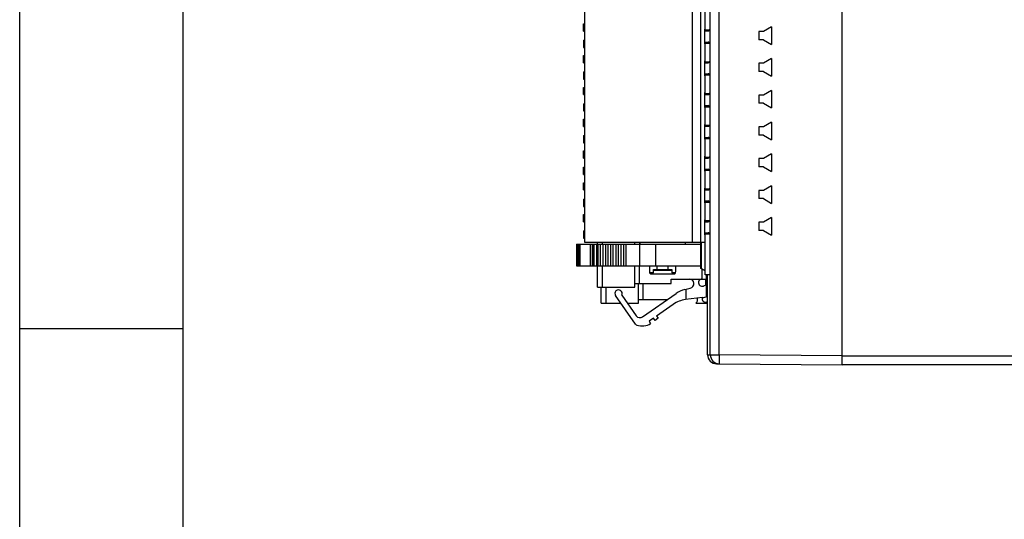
# Model space of a CAD drawing. Header units: millimetres. Extents: x 0 to 420, y 0 to 297.
# Tile 45 of 76: x 0 to 108, y 128 to 183. Entities that reach past the tile are written whole.
import ezdxf

# ---------------------------------------------------------------- set-up
doc = ezdxf.new("R2010")
doc.units = ezdxf.units.MM
doc.header["$LTSCALE"] = 23.1
doc.layers.get('0').update_dxf_attribs({"linetype": 'CONTINUOUS'})
doc.layers.add('03___PRT_ALL_CURVES', color=7, linetype='CONTINUOUS')
doc.layers.add('INTFCLR_139', color=7, linetype='CONTINUOUS')

msp = doc.modelspace()

# ---------------------------------------------------------------- linework, layer by layer
at = {"color": 2, "linetype": 'CONTINUOUS'}
for p, q in [((0, 0), (0, 297)), ((0, 148.5), (18, 148.5))]:
    msp.add_line(p, q, dxfattribs=at)
at = {"color": 7, "linetype": 'CONTINUOUS'}
for p, q in [((18, 6), (18, 291)), ((90.52194, 144.51542), (90.52194, 234.61542)), ((90.52239, 144.51542), (90.52239, 234.51542)), ((76.02239, 145.63327), (76.02239, 233.39757)), ((62.17194, 221.01542), (62.17194, 158.01542)), ((74.07194, 158.01542), (74.07194, 221.01542)), ((74.97194, 158.01542), (74.97194, 221.01542)), ((75.47194, 181.27542), (75.47194, 183.55542)), ((62.07194, 181.26542), (62.07194, 182.06542)), ((62.07194, 182.06542), (62.17194, 182.06542)), ((62.07194, 182.0484), (62.17194, 182.0484)), ((62.07194, 182.01436), (62.17194, 182.01436)), ((62.07194, 181.94627), (62.17194, 181.94627)), ((62.07194, 181.87819), (62.17194, 181.87819)), ((62.07194, 181.84415), (62.17194, 181.84415)), ((62.07194, 181.77606), (62.17194, 181.77606)), ((62.07194, 181.725), (62.17194, 181.725)), ((62.07194, 181.35053), (62.17194, 181.35053)), ((62.07194, 181.26542), (62.17194, 181.26542)), ((75.47194, 181.40305), (75.93073, 181.3938)), ((75.47194, 181.27542), (75.78932, 181.27542)), ((62.07194, 180.26542), (62.07194, 179.46542)), ((62.07194, 180.26542), (62.17194, 180.26542)), ((75.47194, 177.77542), (75.47194, 180.05542)), ((75.47194, 180.05542), (75.78932, 180.05542)), ((75.47194, 179.9278), (75.93073, 179.93705)), ((62.07194, 179.80585), (62.17194, 179.80585)), ((62.07194, 179.70372), (62.17194, 179.70372)), ((62.07194, 179.46542), (62.17194, 179.46542)), ((62.07194, 177.76542), (62.07194, 178.56542)), ((62.07194, 178.56542), (62.17194, 178.56542)), ((62.07194, 178.5484), (62.17194, 178.5484)), ((62.07194, 178.51436), (62.17194, 178.51436)), ((62.07194, 178.44627), (62.17194, 178.44627)), ((62.07194, 178.37819), (62.17194, 178.37819)), ((62.07194, 178.34415), (62.17194, 178.34415)), ((62.07194, 178.27606), (62.17194, 178.27606)), ((62.07194, 178.225), (62.17194, 178.225)), ((62.07194, 177.85053), (62.17194, 177.85053)), ((62.07194, 177.76542), (62.17194, 177.76542)), ((75.47194, 177.90305), (75.93073, 177.8938)), ((75.47194, 177.77542), (75.78932, 177.77542)), ((62.07194, 176.76542), (62.07194, 175.96542)), ((62.07194, 176.76542), (62.17194, 176.76542)), ((62.07194, 176.7484), (62.17194, 176.7484)), ((62.07194, 176.69734), (62.17194, 176.69734)), ((62.07194, 176.62925), (62.17194, 176.62925)), ((62.07194, 176.57819), (62.17194, 176.57819)), ((62.07194, 176.52712), (62.17194, 176.52712)), ((62.07194, 176.47606), (62.17194, 176.47606)), ((62.07194, 176.45904), (62.17194, 176.45904)), ((62.17194, 176.40798), (62.07194, 176.40798)), ((62.07194, 176.35691), (62.17194, 176.35691)), ((62.07194, 176.27181), (62.17194, 176.27181)), ((62.07194, 176.1867), (62.17194, 176.1867)), ((62.07194, 176.10159), (62.17194, 176.10159)), ((62.07194, 176.03351), (62.17194, 176.03351)), ((62.07194, 175.98244), (62.17194, 175.98244)), ((62.07194, 175.96542), (62.17194, 175.96542)), ((75.47194, 174.27542), (75.47194, 176.55542)), ((75.47194, 176.55542), (75.78932, 176.55542)), ((75.47194, 176.4278), (75.93073, 176.43705)), ((62.07194, 174.26542), (62.07194, 175.06542)), ((62.07194, 175.06542), (62.17194, 175.06542)), ((62.07194, 175.0484), (62.17194, 175.0484)), ((62.07194, 175.01436), (62.17194, 175.01436)), ((62.07194, 174.94627), (62.17194, 174.94627)), ((62.07194, 174.87819), (62.17194, 174.87819)), ((62.07194, 174.84415), (62.17194, 174.84415)), ((62.07194, 174.77606), (62.17194, 174.77606)), ((62.07194, 174.725), (62.17194, 174.725)), ((62.07194, 174.35053), (62.17194, 174.35053)), ((62.07194, 174.26542), (62.17194, 174.26542)), ((75.47194, 174.40305), (75.93073, 174.3938)), ((75.47194, 174.27542), (75.78932, 174.27542)), ((62.07194, 173.26542), (62.07194, 172.46542)), ((62.07194, 173.26542), (62.17194, 173.26542)), ((62.07194, 173.2484), (62.17194, 173.2484)), ((62.07194, 173.19734), (62.17194, 173.19734)), ((62.07194, 173.14627), (62.17194, 173.14627)), ((62.07194, 173.06117), (62.17194, 173.06117)), ((62.07194, 173.0101), (62.17194, 173.0101)), ((62.07194, 172.94202), (62.17194, 172.94202)), ((62.07194, 172.89095), (62.17194, 172.89095)), ((62.07194, 172.87393), (62.17194, 172.87393)), ((62.07194, 172.85691), (62.17194, 172.85691)), ((62.07194, 172.80585), (62.17194, 172.80585)), ((62.07194, 172.72074), (62.17194, 172.72074)), ((62.07194, 172.66968), (62.17194, 172.66968)), ((62.07194, 172.58457), (62.17194, 172.58457)), ((62.07194, 172.53351), (62.17194, 172.53351)), ((62.07194, 172.48244), (62.17194, 172.48244)), ((62.07194, 172.46542), (62.17194, 172.46542)), ((75.47194, 170.77542), (75.47194, 173.05542)), ((75.47194, 173.05542), (75.78932, 173.05542)), ((75.47194, 172.9278), (75.93073, 172.93705)), ((62.07194, 170.76542), (62.07194, 171.56542)), ((62.07194, 171.56542), (62.17194, 171.56542)), ((62.07194, 171.5484), (62.17194, 171.5484)), ((62.07194, 171.51436), (62.17194, 171.51436)), ((62.07194, 171.44627), (62.17194, 171.44627)), ((62.07194, 171.37819), (62.17194, 171.37819)), ((62.07194, 171.34415), (62.17194, 171.34415)), ((62.07194, 171.27606), (62.17194, 171.27606)), ((62.07194, 171.225), (62.17194, 171.225)), ((62.07194, 171.17393), (62.17194, 171.17393)), ((62.07194, 171.13989), (62.17194, 171.13989)), ((62.07194, 171.08883), (62.17194, 171.08883)), ((62.07194, 171.02074), (62.17194, 171.02074)), ((62.07194, 170.95266), (62.17194, 170.95266)), ((62.17194, 170.90159), (62.07194, 170.90159)), ((62.07194, 170.85053), (62.17194, 170.85053)), ((62.07194, 170.81649), (62.17194, 170.81649)), ((62.07194, 170.78244), (62.17194, 170.78244)), ((62.07194, 170.76542), (62.17194, 170.76542)), ((75.47194, 170.90305), (75.93073, 170.8938)), ((75.47194, 170.77542), (75.78932, 170.77542)), ((62.07194, 169.76542), (62.07194, 168.96542)), ((62.07194, 169.76542), (62.17194, 169.76542)), ((62.07194, 169.7484), (62.17194, 169.7484)), ((62.07194, 169.69734), (62.17194, 169.69734)), ((62.07194, 169.64627), (62.17194, 169.64627)), ((62.07194, 169.57819), (62.17194, 169.57819)), ((62.07194, 169.52712), (62.17194, 169.52712)), ((62.07194, 169.44202), (62.17194, 169.44202)), ((62.07194, 169.28883), (62.17194, 169.28883)), ((62.07194, 169.20372), (62.17194, 169.20372)), ((62.07194, 169.15266), (62.17194, 169.15266)), ((75.47194, 167.27542), (75.47194, 169.55542)), ((75.47194, 169.55542), (75.78932, 169.55542)), ((75.47194, 169.4278), (75.93073, 169.43705)), ((62.07194, 169.08457), (62.17194, 169.08457)), ((62.07194, 169.03351), (62.17194, 169.03351)), ((62.07194, 168.98244), (62.17194, 168.98244)), ((62.07194, 168.96542), (62.17194, 168.96542)), ((62.07194, 167.26542), (62.07194, 168.06542)), ((62.07194, 168.06542), (62.17194, 168.06542)), ((62.07194, 168.0484), (62.17194, 168.0484)), ((62.07194, 168.01436), (62.17194, 168.01436)), ((62.07194, 167.94627), (62.17194, 167.94627)), ((62.07194, 167.87819), (62.17194, 167.87819)), ((62.07194, 167.84415), (62.17194, 167.84415)), ((62.07194, 167.77606), (62.17194, 167.77606)), ((62.07194, 167.725), (62.17194, 167.725)), ((62.07194, 167.67393), (62.17194, 167.67393)), ((62.07194, 167.63989), (62.17194, 167.63989)), ((62.07194, 167.58883), (62.17194, 167.58883)), ((62.07194, 167.52074), (62.17194, 167.52074)), ((62.07194, 167.45266), (62.17194, 167.45266)), ((62.17194, 167.40159), (62.07194, 167.40159)), ((62.07194, 167.35053), (62.17194, 167.35053)), ((62.07194, 167.31649), (62.17194, 167.31649)), ((62.07194, 167.28244), (62.17194, 167.28244)), ((62.07194, 167.26542), (62.17194, 167.26542)), ((75.47194, 167.40305), (75.93073, 167.3938)), ((75.47194, 167.27542), (75.78932, 167.27542)), ((62.07194, 165.46542), (62.07194, 166.26542)), ((62.07194, 166.26542), (62.17194, 166.26542)), ((62.07194, 166.2484), (62.17194, 166.2484)), ((62.07194, 166.21436), (62.17194, 166.21436)), ((62.07194, 166.14627), (62.17194, 166.14627)), ((62.07194, 166.07819), (62.17194, 166.07819)), ((62.07194, 166.04415), (62.17194, 166.04415)), ((62.07194, 165.97606), (62.17194, 165.97606)), ((62.07194, 165.925), (62.17194, 165.925)), ((75.47194, 163.77542), (75.47194, 166.05542)), ((75.47194, 166.05542), (75.78932, 166.05542)), ((75.47194, 165.9278), (75.93073, 165.93705)), ((62.07194, 165.55053), (62.17194, 165.55053)), ((62.07194, 165.46542), (62.17194, 165.46542)), ((62.07194, 163.76542), (62.07194, 164.56542)), ((62.07194, 164.56542), (62.17194, 164.56542)), ((62.07194, 164.5484), (62.17194, 164.5484)), ((62.07194, 164.51436), (62.17194, 164.51436)), ((62.07194, 164.44627), (62.17194, 164.44627)), ((62.07194, 164.37819), (62.17194, 164.37819)), ((62.07194, 164.34415), (62.17194, 164.34415)), ((62.07194, 164.27606), (62.17194, 164.27606)), ((62.07194, 164.225), (62.17194, 164.225)), ((62.07194, 164.17393), (62.17194, 164.17393)), ((62.07194, 164.13989), (62.17194, 164.13989)), ((62.07194, 164.08883), (62.17194, 164.08883)), ((62.07194, 164.02074), (62.17194, 164.02074)), ((62.07194, 163.95266), (62.17194, 163.95266)), ((62.17194, 163.90159), (62.07194, 163.90159)), ((62.07194, 163.85053), (62.17194, 163.85053)), ((62.07194, 163.81649), (62.17194, 163.81649)), ((62.07194, 163.78244), (62.17194, 163.78244)), ((62.07194, 163.76542), (62.17194, 163.76542)), ((75.47194, 163.90305), (75.93073, 163.8938)), ((75.47194, 163.77542), (75.78932, 163.77542)), ((62.07194, 162.76542), (62.07194, 161.96542)), ((62.07194, 162.76542), (62.17194, 162.76542)), ((62.07194, 162.30585), (62.17194, 162.30585)), ((62.07194, 162.20372), (62.17194, 162.20372)), ((62.07194, 161.96542), (62.17194, 161.96542)), ((75.47194, 160.27542), (75.47194, 162.55542)), ((75.47194, 162.55542), (75.78932, 162.55542)), ((75.47194, 162.4278), (75.93073, 162.43705)), ((62.07194, 160.26433), (62.07194, 161.06542)), ((62.07194, 161.06542), (62.17194, 161.06542)), ((62.07194, 161.06433), (62.17194, 161.06433)), ((62.07194, 161.04731), (62.17194, 161.04731)), ((62.07194, 161.01327), (62.17194, 161.01327)), ((62.07194, 160.94518), (62.17194, 160.94518)), ((62.07194, 160.8771), (62.17194, 160.8771)), ((62.07194, 160.84305), (62.17194, 160.84305)), ((62.07194, 160.77497), (62.17194, 160.77497)), ((62.07194, 160.7239), (62.17194, 160.7239)), ((62.07194, 160.67284), (62.17194, 160.67284)), ((62.07194, 160.6388), (62.17194, 160.6388)), ((62.07194, 160.58773), (62.17194, 160.58773)), ((62.07194, 160.51965), (62.17194, 160.51965)), ((62.07194, 160.45156), (62.17194, 160.45156)), ((62.17194, 160.4005), (62.07194, 160.4005)), ((62.07194, 160.34944), (62.17194, 160.34944)), ((62.07194, 160.31539), (62.17194, 160.31539)), ((62.07194, 160.28135), (62.17194, 160.28135)), ((62.07194, 160.26433), (62.17194, 160.26433)), ((75.47194, 160.40305), (75.93073, 160.3938)), ((75.47194, 160.27542), (75.78932, 160.27542)), ((62.07194, 159.26542), (62.07194, 158.46542)), ((62.07194, 159.26542), (62.17194, 159.26542)), ((62.07194, 159.2484), (62.17194, 159.2484)), ((62.07194, 159.19734), (62.17194, 159.19734)), ((62.07194, 159.12925), (62.17194, 159.12925)), ((62.07194, 159.07819), (62.17194, 159.07819)), ((62.07194, 159.02712), (62.17194, 159.02712)), ((62.07194, 158.97606), (62.17194, 158.97606)), ((62.07194, 158.95904), (62.17194, 158.95904)), ((62.17194, 158.90798), (62.07194, 158.90798)), ((62.07194, 158.85691), (62.17194, 158.85691)), ((62.07194, 158.77181), (62.17194, 158.77181)), ((62.07194, 158.6867), (62.17194, 158.6867)), ((62.07194, 158.60159), (62.17194, 158.60159)), ((62.07194, 158.53351), (62.17194, 158.53351)), ((62.07194, 158.48244), (62.17194, 158.48244)), ((62.07194, 158.46542), (62.17194, 158.46542)), ((75.47194, 154.41542), (75.47194, 159.05542)), ((75.47194, 159.05542), (75.78932, 159.05542)), ((75.47194, 158.9278), (75.93073, 158.93705)), ((61.30884, 157.81542), (61.30884, 155.41542)), ((61.30888, 157.81542), (74.97194, 157.81542)), ((62.17194, 158.01542), (75.47194, 158.01542)), ((63.00594, 157.81542), (63.00594, 155.41542)), ((63.62194, 157.81542), (63.62194, 158.01542)), ((63.63014, 157.81542), (63.63014, 155.41542)), ((63.91296, 157.81542), (63.91296, 155.41542)), ((64.19578, 157.81542), (64.19578, 155.41542)), ((64.4786, 157.81542), (64.4786, 155.41542)), ((64.76142, 157.81542), (64.76142, 155.41542)), ((65.04424, 157.81542), (65.04424, 155.41542)), ((65.32706, 155.41542), (65.32706, 157.81542)), ((65.60988, 157.81542), (65.60988, 155.41542)), ((65.8927, 157.81542), (65.8927, 155.41542)), ((66.17552, 157.81542), (66.17552, 155.41542)), ((66.45834, 157.81542), (66.45834, 155.41542)), ((66.74116, 157.81542), (66.74116, 155.41542)), ((68.22194, 158.01542), (68.22194, 157.81542)), ((68.27194, 158.01542), (68.27194, 157.81542)), ((73.27194, 158.01542), (73.27194, 157.81542)), ((74.97194, 155.21542), (74.97194, 157.81542)), ((75.02194, 157.36542), (74.97194, 157.36542)), ((74.99425, 157.36542), (74.99425, 158.01542)), ((75.02197, 158.01542), (75.02194, 155.1532)), ((61.30888, 155.41542), (74.97194, 155.41542)), ((63.62194, 153.06542), (63.62194, 155.41542)), ((68.22194, 153.46542), (68.22194, 155.41542)), ((69.77194, 154.64242), (69.77194, 155.01642)), ((69.77194, 155.01642), (71.77194, 155.01642)), ((70.16727, 155.01642), (70.16727, 155.41542)), ((71.37661, 155.01642), (71.37661, 155.41542)), ((71.77194, 155.01642), (71.77194, 154.64242)), ((74.94422, 155.41542), (74.94422, 155.21542)), ((74.94422, 155.21542), (75.02194, 155.21542)), ((74.99422, 155.13557), (74.99425, 155.21542)), ((74.99422, 155.13557), (75.01192, 155.14573)), ((75.47194, 154.85976), (74.99422, 155.13557)), ((69.77194, 154.64242), (69.33525, 154.64242)), ((72.0697, 154.51542), (69.47418, 154.51542)), ((71.77194, 154.91742), (69.77194, 154.91742)), ((71.72194, 153.46542), (71.72194, 153.96542)), ((71.72194, 153.96542), (75.62194, 153.96542)), ((72.20862, 154.64242), (71.77194, 154.64242)), ((76.02239, 154.41542), (75.47194, 154.41542)), ((75.62194, 152.01836), (75.62194, 154.41542)), ((75.72194, 145.63327), (75.72194, 154.41542)), ((63.62194, 153.06542), (67.72194, 153.06542)), ((64.02194, 151.31542), (64.02194, 153.06542)), ((67.72194, 153.06542), (67.72194, 153.46542)), ((67.72194, 153.46542), (71.72194, 153.46542)), ((68.62194, 151.71542), (68.62194, 153.46542)), ((73.20298, 152.8124), (73.793, 152.9705)), ((73.31254, 152.84176), (73.31254, 151.69588)), ((75.62194, 153.32264), (75.25957, 153.18985)), ((75.62194, 153.21542), (75.72194, 153.21542)), ((67.79332, 148.99544), (65.59428, 152.13599)), ((66.28446, 152.19638), (67.88058, 149.91687)), ((68.57695, 149.79409), (72.2587, 152.37208)), ((75.15033, 151.92153), (73.2973, 151.69401)), ((64.02194, 151.31542), (66.16885, 151.31542)), ((66.90131, 151.31542), (68.12194, 151.31542)), ((68.12194, 151.31542), (68.12194, 151.71542)), ((68.12194, 151.71542), (71.3209, 151.71542)), ((71.94218, 151.17383), (70.10071, 149.88441)), ((74.42194, 151.31542), (75.72194, 151.31542)), ((75.72194, 151.4627), (75.65957, 151.43985)), ((69.77305, 149.65498), (69.28156, 149.31084)), ((69.94512, 149.40924), (69.77305, 149.65498)), ((70.27278, 149.63867), (69.94512, 149.40924)), ((70.10071, 149.88441), (70.27278, 149.63867)), ((69.28156, 149.31084), (69.45363, 149.06509)), ((76.71321, 144.63331), (77.01364, 144.63069)), ((77.01366, 144.63331), (90.52239, 144.51542)), ((167.02194, 144.51542), (90.52194, 144.51542))]:
    msp.add_line(p, q, dxfattribs=at)
at = {"color": 9, "linetype": 'CONTINUOUS'}
for p, q in [((77.01403, 145.63333), (77.01403, 233.39755)), ((61.36742, 157.81542), (61.36742, 155.41542)), ((61.5088, 157.81542), (61.5088, 155.41542)), ((61.65022, 157.81542), (61.65022, 155.41542)), ((62.80594, 157.81542), (62.80594, 155.41542)), ((63.06452, 157.81542), (63.06452, 155.41542)), ((63.2059, 157.81542), (63.2059, 155.41542)), ((63.48874, 157.81542), (63.48874, 155.41542)), ((64.12194, 158.01542), (64.12194, 157.81542)), ((67.73194, 157.81542), (67.73194, 158.01542)), ((68.2139, 157.81542), (68.2139, 155.41542)), ((69.99709, 157.81542), (69.99709, 155.41542)), ((64.12194, 155.41542), (64.12194, 153.06542)), ((67.73194, 153.46542), (67.73194, 155.41542)), ((75.12194, 153.96542), (75.12194, 155.06183)), ((75.52194, 153.28599), (75.52194, 153.96542)), ((64.52194, 153.06542), (64.52194, 151.31542)), ((68.13194, 151.71542), (68.13194, 153.46542)), ((75.72194, 145.63327), (76.01175, 145.63327)), ((76.02239, 145.63327), (77.01403, 145.63327)), ((90.52239, 145.51538), (77.01403, 145.63333)), ((90.52194, 145.51542), (168.02194, 145.51542))]:
    msp.add_line(p, q, dxfattribs=at)
at = {"color": 7, "linetype": 'CONTINUOUS'}
for centre, radius, start, end in [((75.78932, 181.40042), 0.125, 270, 334.1959895), ((76.17194, 181.21542), 0.3, 119.9085204, 154.1959895), ((75.78932, 179.93042), 0.125, 25.8040105, 90), ((76.17194, 180.11542), 0.3, 205.8040105, 240.0914796), ((75.78932, 177.90042), 0.125, 270, 334.1959895), ((76.17194, 177.71542), 0.3, 119.9085204, 154.1959895), ((75.78932, 176.43042), 0.125, 25.8040105, 90), ((76.17194, 176.61542), 0.3, 205.8040105, 240.0914796), ((75.78932, 174.40042), 0.125, 270, 334.1959895), ((76.17194, 174.21542), 0.3, 119.9085204, 154.1959895), ((75.78932, 172.93042), 0.125, 25.8040105, 90), ((76.17194, 173.11542), 0.3, 205.8040105, 240.0914796), ((75.78932, 170.90042), 0.125, 270, 334.1959895), ((76.17194, 170.71542), 0.3, 119.9085204, 154.1959895), ((75.78932, 169.43042), 0.125, 25.8040105, 90), ((76.17194, 169.61542), 0.3, 205.8040105, 240.0914796), ((75.78932, 167.40042), 0.125, 270, 334.1959895), ((76.17194, 167.21542), 0.3, 119.9085204, 154.1959895), ((75.78932, 165.93042), 0.125, 25.8040105, 90), ((76.17194, 166.11542), 0.3, 205.8040105, 240.0914796), ((75.78932, 163.90042), 0.125, 270, 334.1959895), ((76.17194, 163.71542), 0.3, 119.9085204, 154.1959895), ((75.78932, 162.43042), 0.125, 25.8040105, 90), ((76.17194, 162.61542), 0.3, 205.8040105, 240.0914796), ((76.17194, 160.21542), 0.3, 119.9085204, 154.1959895), ((75.78932, 160.40042), 0.125, 270, 334.1959895), ((75.78932, 158.93042), 0.125, 25.8040105, 90), ((76.17194, 159.11542), 0.3, 205.8040105, 240.0914796), ((84.31905, 170.89339), 22.10448, 227.3231696, 227.8110573), ((57.22488, 170.89342), 22.10447, 312.1887732, 312.6766612), ((73.72194, 153.46542), 0.5, 278.1712336, 90), ((75.12194, 153.56542), 0.4, 107.3899885, 290.1253698), ((65.92194, 152.36542), 0.4, 335, 215), ((73.97943, 149.91462), 3, 105, 125), ((74.12194, 151.71542), 0.5, 306.8698976, 16.1192078), ((75.52194, 151.81542), 0.4, 164.8806783, 290.1253698), ((74.78472, 154.89917), 3, 277, 288.204447), ((73.66291, 148.71637), 3, 97, 125), ((68.29016, 150.20366), 0.5, 215, 305), ((68.03906, 149.16751), 0.3, 215, 251.967822), ((68.50339, 150.59383), 1.8, 251.967822, 301.864354), ((76.72194, 145.63327), 1, 180, 269.5), ((77.02239, 145.63327), 1, 180, 269.5)]:
    msp.add_arc(centre, radius, start, end, dxfattribs=at)
for start_param, end_param in [(-4.405737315, -4.370395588), (-1.91278972, -1.877447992)]:
    msp.add_ellipse((70.77194, 162.38144), major_axis=(0, 23.07634), ratio=0.066085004, start_param=start_param, end_param=end_param, dxfattribs=at)
msp.add_open_spline([(75.02194, 155.1532), (75.17226, 155.06715), (75.32197, 154.98002), (75.47186, 154.89321)], degree=3, dxfattribs=at)
at = {"color": 9, "linetype": 'CONTINUOUS'}
for points, knots in [([(77.01366, 145.6333), (77.0131, 145.56829), (77.01126, 145.3326), (77.01005, 145.09691), (77.01005, 144.92622)], [0, 0, 0, 0, 0.275826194, 1, 1, 1, 1]), ([(76.71093, 144.68314), (76.71106, 144.67592), (76.71133, 144.66353), (76.71174, 144.64916), (76.71221, 144.64099), (76.71242, 144.63679), (76.71284, 144.6349), (76.71292, 144.63331), (76.71321, 144.63331)], [0, 0, 0, 0, 0.434211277, 0.746354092, 0.856194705, 0.935020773, 0.982767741, 1, 1, 1, 1]), ([(77.01005, 144.92622), (77.01005, 144.90429), (77.01008, 144.86285), (77.01025, 144.80457), (77.01053, 144.75426), (77.0109, 144.71238), (77.01143, 144.67952), (77.01186, 144.65756), (77.01248, 144.64509), (77.01263, 144.63863), (77.0133, 144.63579), (77.01323, 144.63332), (77.01366, 144.63331)], [0, 0, 0, 0, 0.224557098, 0.424213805, 0.596593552, 0.73978615, 0.852606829, 0.933969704, 0.9626226, 0.983185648, 0.99562066, 1, 1, 1, 1])]:
    msp.add_open_spline(points, degree=3, knots=knots, dxfattribs=at)
at = {"layer": '03___PRT_ALL_CURVES', "color": 4, "linetype": 'CONTINUOUS'}
for p, q in [((75.42194, 179.84703), (75.42194, 181.48381)), ((75.42194, 176.34703), (75.42194, 177.98381)), ((75.42194, 172.84703), (75.42194, 174.48381)), ((75.42194, 169.34703), (75.42194, 170.98381)), ((75.42194, 165.84703), (75.42194, 167.48381)), ((75.42194, 162.34703), (75.42194, 163.98381)), ((75.42194, 158.84703), (75.42194, 160.48381))]:
    msp.add_line(p, q, dxfattribs=at)
at = {"layer": 'INTFCLR_139', "color": 7, "linetype": 'CONTINUOUS'}
for p, q in [((81.37194, 181.21542), (81.37194, 180.31542)), ((81.87194, 181.21542), (81.37194, 181.21542)), ((82.77194, 181.73504), (81.87194, 181.21542)), ((82.76987, 181.73385), (82.76987, 179.797)), ((82.77194, 181.73504), (82.77194, 179.79581)), ((81.87194, 180.31542), (81.37194, 180.31542)), ((81.87194, 180.31542), (82.77194, 179.79581)), ((82.77194, 178.23504), (81.87194, 177.71542)), ((82.76987, 178.23385), (82.76987, 176.297)), ((82.77194, 178.23504), (82.77194, 176.29581)), ((81.37194, 177.71542), (81.37194, 176.81542)), ((81.87194, 177.71542), (81.37194, 177.71542)), ((81.87194, 176.81542), (81.37194, 176.81542)), ((81.87194, 176.81542), (82.77194, 176.29581)), ((82.77194, 174.73504), (81.87194, 174.21542)), ((82.76987, 174.73385), (82.76987, 172.797)), ((82.77194, 174.73504), (82.77194, 172.79581)), ((81.37194, 174.21542), (81.37194, 173.31542)), ((81.87194, 174.21542), (81.37194, 174.21542)), ((81.87194, 173.31542), (81.37194, 173.31542)), ((81.87194, 173.31542), (82.77194, 172.79581)), ((81.37194, 170.71542), (81.37194, 169.81542)), ((81.87194, 170.71542), (81.37194, 170.71542)), ((82.77194, 171.23504), (81.87194, 170.71542)), ((82.76987, 171.23385), (82.76987, 169.297)), ((82.77194, 171.23504), (82.77194, 169.29581)), ((81.87194, 169.81542), (81.37194, 169.81542)), ((81.87194, 169.81542), (82.77194, 169.29581)), ((81.37194, 167.21542), (81.37194, 166.31542)), ((81.87194, 167.21542), (81.37194, 167.21542)), ((82.77194, 167.73504), (81.87194, 167.21542)), ((82.76987, 167.73385), (82.76987, 165.797)), ((82.77194, 167.73504), (82.77194, 165.79581)), ((81.87194, 166.31542), (81.37194, 166.31542)), ((81.87194, 166.31542), (82.77194, 165.79581)), ((81.37194, 163.71542), (81.37194, 162.81542)), ((81.87194, 163.71542), (81.37194, 163.71542)), ((82.77194, 164.23504), (81.87194, 163.71542)), ((82.76987, 164.23385), (82.76987, 162.297)), ((82.77194, 164.23504), (82.77194, 162.29581)), ((81.87194, 162.81542), (81.37194, 162.81542)), ((81.87194, 162.81542), (82.77194, 162.29581)), ((82.77194, 160.73504), (81.87194, 160.21542)), ((82.76987, 160.73385), (82.76987, 158.797)), ((82.77194, 160.73504), (82.77194, 158.79581)), ((81.37194, 160.21542), (81.37194, 159.31542)), ((81.87194, 160.21542), (81.37194, 160.21542)), ((81.87194, 159.31542), (81.37194, 159.31542)), ((81.87194, 159.31542), (82.77194, 158.79581))]:
    msp.add_line(p, q, dxfattribs=at)

doc.saveas('drawing.dxf')
